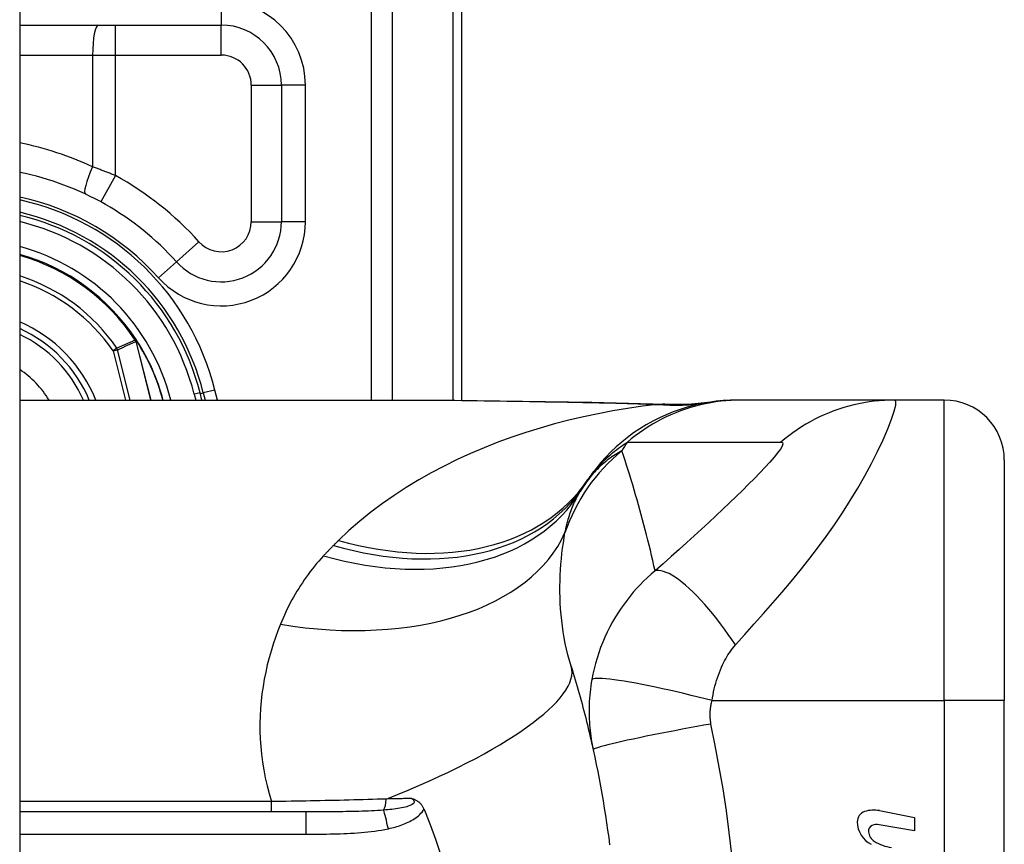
# Model space of a CAD drawing. Header units: inches. Extents: x 6 to 173, y 11 to 93.
# Tile 201 of 214: x 102.226 to 102.871, y 49.971 to 50.511. Entities that reach past the tile are written whole.
import ezdxf

# ---------------------------------------------------------------- set-up
doc = ezdxf.new("R2010")
doc.units = ezdxf.units.IN
doc.header["$MEASUREMENT"] = 0
doc.layers.add('Visible Edges(ANSI)', color=7, linetype='Continuous', lineweight=25)
doc.layers.add('Visible Tangent Edges(ANSI)', color=7, linetype='Continuous', lineweight=25)

msp = doc.modelspace()

# ---------------------------------------------------------------- linework, layer by layer
at = {"layer": 'Visible Edges(ANSI)'}
for p, q in [((102.22577, 70.61773), (102.22577, 29.13673)), ((102.51527, 50.2614), (102.51527, 50.62723)), ((102.22577, 50.50715), (102.35779, 50.50715)), ((102.39716, 50.46778), (102.39716, 50.3784)), ((102.30244, 50.3006), (102.30199, 50.30116)), ((102.3451, 50.26159), (102.34388, 50.26642)), ((102.34599, 50.26622), (102.34714, 50.26159)), ((102.22577, 50.26159), (102.48171, 50.26159)), ((102.69832, 50.26159), (102.69589, 50.26159)), ((102.79874, 50.26159), (102.69832, 50.26159)), ((102.83128, 50.26159), (102.79874, 50.26159)), ((102.87065, 50.22222), (102.87065, 50.06474)), ((102.87065, 49.69072), (102.87065, 50.06474)), ((102.41316, 49.9919), (102.22577, 49.9919)), ((102.78889, 49.99269), (102.81175, 49.98825)), ((102.81175, 49.98825), (102.81175, 49.97945)), ((102.81175, 49.97945), (102.78875, 49.98351))]:
    msp.add_line(p, q, dxfattribs=at)
at = {"layer": 'Visible Edges(ANSI)', "flags": 128}
for points in [[(102.48171, 50.26159), (102.51073, 50.26145), (102.54023, 50.26108), (102.57012, 50.26061), (102.60029, 50.26013)], [(102.69589, 50.26159), (102.69125, 50.2615), (102.68657, 50.26122), (102.68187, 50.26075), (102.67715, 50.26009), (102.67243, 50.25924), (102.66773, 50.25818), (102.66304, 50.25693), (102.6584, 50.25548), (102.6538, 50.25383), (102.64926, 50.25199), (102.64479, 50.24996), (102.64041, 50.24775), (102.63612, 50.24535), (102.63194, 50.24278), (102.62788, 50.24004), (102.62395, 50.23715), (102.62015, 50.2341), (102.61649, 50.23092), (102.61299, 50.2276), (102.60964, 50.22417), (102.60646, 50.22063), (102.60345, 50.21699), (102.6006, 50.21326), (102.59793, 50.20946)], [(102.60029, 50.26013), (102.6246, 50.25963), (102.64839, 50.25879)], [(102.64839, 50.25879), (102.66357, 50.25883), (102.67869, 50.26033)], [(102.58696, 50.08723), (102.58764, 50.08503), (102.58831, 50.08281), (102.58898, 50.0806), (102.58964, 50.07837), (102.59029, 50.07614), (102.59094, 50.0739), (102.59158, 50.07166), (102.59222, 50.06941), (102.59284, 50.06715), (102.59346, 50.06488), (102.59408, 50.06261), (102.59468, 50.06033), (102.59528, 50.05805), (102.59588, 50.05576), (102.59646, 50.05346), (102.59704, 50.05115), (102.59761, 50.04884), (102.59818, 50.04652), (102.59874, 50.0442), (102.59929, 50.04187), (102.59983, 50.03953), (102.60037, 50.03718), (102.6009, 50.03483), (102.60142, 50.03247)], [(102.60142, 50.03247), (102.60244, 50.02775), (102.60343, 50.02301), (102.60438, 50.01827), (102.60531, 50.01351), (102.6062, 50.00875), (102.60705, 50.00398), (102.60788, 49.9992), (102.60867, 49.99441), (102.60943, 49.98962), (102.61016, 49.98482), (102.61086, 49.98001), (102.61152, 49.9752), (102.61215, 49.97038)], [(102.48261, 50.00066), (102.48299, 50.00054), (102.48337, 50.00042), (102.48375, 50.00028), (102.48412, 50.00014), (102.4845, 49.99998), (102.48487, 49.99981), (102.48525, 49.99963), (102.48562, 49.99943), (102.48599, 49.99921), (102.48636, 49.99897), (102.48672, 49.99871), (102.48708, 49.99843), (102.48744, 49.99813), (102.4878, 49.9978), (102.48814, 49.99745), (102.48847, 49.99709), (102.48878, 49.99671), (102.48908, 49.99631), (102.48936, 49.99591), (102.48963, 49.99549), (102.48989, 49.99506), (102.49013, 49.99461), (102.49035, 49.99416), (102.49056, 49.99369)], [(102.49056, 49.99369), (102.49059, 49.99362), (102.49062, 49.99355), (102.49065, 49.99347), (102.49069, 49.9934), (102.49072, 49.99332), (102.49075, 49.99325), (102.49078, 49.99317), (102.49081, 49.9931), (102.49084, 49.99302), (102.49088, 49.99295), (102.49091, 49.99287), (102.49094, 49.9928), (102.49097, 49.99273), (102.491, 49.99265), (102.49104, 49.99258), (102.49107, 49.9925), (102.4911, 49.99243), (102.49113, 49.99235), (102.49116, 49.99228), (102.49119, 49.9922), (102.49123, 49.99213), (102.49126, 49.99205), (102.49129, 49.99198), (102.49132, 49.9919)], [(102.49132, 49.9919), (102.49488, 49.98302), (102.49816, 49.97398), (102.50113, 49.9648)]]:
    msp.add_lwpolyline(points, dxfattribs=at)
at = {"layer": 'Visible Edges(ANSI)'}
for centre, radius, start, end in [((102.35779, 50.46778), 0.03937, 0, 90), ((102.18928, 50.22723), 0.18701, 41.89689, 78.74974), ((102.18927, 50.22723), 0.1615, 13.97087, 76.93795), ((102.18927, 50.22723), 0.1595, 14.22405, 76.77121), ((102.35779, 50.3784), 0.03937, 221.89689, 0), ((102.18927, 50.22723), 0.1348, 33.26022, 74.29036), ((102.18927, 50.22723), 0.089, 22.70881, 65.78811), ((102.30163, 50.29983), 0.0011, 33.21896, 43.49073), ((102.18927, 50.22723), 0.13489, 14.75673, 32.87053), ((102.83128, 50.22222), 0.03937, 0, 90), ((102.69386, 50.14043), 0.11811, 146.47918, 148.69993), ((103.09044, 49.87773), 0.59381, 146.03787, 146.47918), ((102.78136, 49.98542), 0.007, 108.47479, 179.6788), ((102.78523, 49.97385), 0.0192, 79, 108.47479), ((102.79074, 49.98536), 0.01637, 179.6788, 243.95078), ((102.78564, 49.97928), 0.004, 113.54875, 186.10268), ((102.79002, 49.97975), 0.0084, 186.10268, 237.60833), ((102.78732, 49.97543), 0.0082, 79.9922, 113.54875), ((102.80169, 49.9991), 0.031, 238.55841, 260.82565)]:
    msp.add_arc(centre, radius, start, end, dxfattribs=at)
at = {"layer": 'Visible Tangent Edges(ANSI)'}
for p, q in [((102.45593, 50.81832), (102.45593, 50.26159)), ((102.46985, 50.26159), (102.46985, 50.81832)), ((102.5095, 50.62723), (102.5095, 50.26146)), ((102.35779, 50.5229), (102.35779, 50.50715)), ((102.28845, 50.48747), (102.28845, 50.50715)), ((102.35779, 50.48747), (102.35779, 50.50715)), ((102.22577, 50.48747), (102.2735, 50.48747)), ((102.2735, 50.48747), (102.2735, 50.41427)), ((102.2735, 50.48747), (102.28845, 50.48747)), ((102.28845, 50.40858), (102.28845, 50.48747)), ((102.28845, 50.48747), (102.35779, 50.48747)), ((102.37747, 50.46778), (102.39716, 50.46778)), ((102.37747, 50.46778), (102.37747, 50.3784)), ((102.4129, 50.46778), (102.39716, 50.46778)), ((102.4129, 50.3784), (102.4129, 50.46778)), ((102.28845, 50.40858), (102.279, 50.39131)), ((102.37747, 50.3784), (102.39716, 50.3784)), ((102.4129, 50.3784), (102.39716, 50.3784)), ((102.34313, 50.36526), (102.32848, 50.35211)), ((102.31676, 50.3416), (102.32848, 50.35211)), ((102.30166, 50.30095), (102.3014, 50.30078)), ((102.30199, 50.30116), (102.30166, 50.30095)), ((102.28944, 50.29551), (102.28689, 50.29377)), ((102.28689, 50.29377), (102.28988, 50.29453)), ((102.29823, 50.26159), (102.28988, 50.29453)), ((102.30167, 50.30043), (102.3018, 50.3005)), ((102.30187, 50.29987), (102.30202, 50.2999)), ((102.30187, 50.29987), (102.31157, 50.26159)), ((102.31173, 50.26159), (102.30202, 50.2999)), ((102.30256, 50.30044), (102.30239, 50.30033)), ((102.28689, 50.29377), (102.29505, 50.26159)), ((102.34388, 50.26642), (102.34006, 50.26545)), ((102.34006, 50.26545), (102.34104, 50.26159)), ((102.34405, 50.26574), (102.34599, 50.26622)), ((102.35363, 50.26812), (102.34599, 50.26622)), ((102.35526, 50.26159), (102.35363, 50.26812)), ((102.83128, 50.06474), (102.83128, 50.26159)), ((102.6792, 50.06474), (102.83128, 50.06474)), ((102.83128, 50.06474), (102.83128, 49.69072)), ((102.87065, 50.06474), (102.83128, 50.06474)), ((102.39072, 49.99865), (102.22577, 49.99865)), ((102.39072, 49.9919), (102.39072, 49.99865)), ((102.41316, 49.9919), (102.41316, 49.97733)), ((102.22577, 49.97733), (102.41316, 49.97733))]:
    msp.add_line(p, q, dxfattribs=at)
at = {"layer": 'Visible Tangent Edges(ANSI)', "flags": 128}
for points in [[(102.28845, 50.40858), (102.28783, 50.40883), (102.28722, 50.40908), (102.2866, 50.40933), (102.28598, 50.40958), (102.28536, 50.40983), (102.28474, 50.41007), (102.28412, 50.41032), (102.2835, 50.41056), (102.28288, 50.4108), (102.28225, 50.41104), (102.28163, 50.41128), (102.28101, 50.41152), (102.28038, 50.41176), (102.27976, 50.412), (102.27913, 50.41223), (102.27851, 50.41246), (102.27788, 50.41269), (102.27726, 50.41292), (102.27663, 50.41315), (102.27601, 50.41338), (102.27538, 50.41361), (102.27475, 50.41383), (102.27413, 50.41405), (102.2735, 50.41427)], [(102.30166, 50.30095), (102.30166, 50.30093), (102.30165, 50.3009), (102.30165, 50.30088), (102.30165, 50.30086), (102.30164, 50.30084), (102.30164, 50.30082), (102.30164, 50.3008), (102.30164, 50.30078), (102.30164, 50.30076), (102.30164, 50.30073), (102.30164, 50.30071), (102.30164, 50.30069), (102.30164, 50.30067), (102.30164, 50.30065), (102.30164, 50.30063), (102.30164, 50.3006), (102.30164, 50.30058), (102.30164, 50.30056), (102.30164, 50.30054), (102.30165, 50.30052), (102.30165, 50.30049), (102.30166, 50.30047), (102.30166, 50.30045), (102.30167, 50.30043)], [(102.3018, 50.3005), (102.3018, 50.30051), (102.30179, 50.30053), (102.30178, 50.30055), (102.30177, 50.30057), (102.30176, 50.30059), (102.30176, 50.3006), (102.30175, 50.30062), (102.30174, 50.30064), (102.30174, 50.30066), (102.30173, 50.30068), (102.30172, 50.3007), (102.30172, 50.30072), (102.30171, 50.30074), (102.30171, 50.30075), (102.3017, 50.30077), (102.3017, 50.30079), (102.30169, 50.30081), (102.30169, 50.30083), (102.30168, 50.30085), (102.30168, 50.30087), (102.30167, 50.30089), (102.30167, 50.30091), (102.30166, 50.30093), (102.30166, 50.30095)], [(102.30244, 50.3006), (102.30241, 50.30062), (102.30238, 50.30065), (102.30235, 50.30067), (102.30232, 50.3007), (102.30229, 50.30072), (102.30226, 50.30074), (102.30223, 50.30076), (102.3022, 50.30077), (102.30217, 50.30079), (102.30213, 50.3008), (102.3021, 50.30082), (102.30207, 50.30083), (102.30204, 50.30084), (102.302, 50.30086), (102.30197, 50.30087), (102.30193, 50.30088), (102.3019, 50.30089), (102.30187, 50.3009), (102.30183, 50.3009), (102.3018, 50.30091), (102.30176, 50.30092), (102.30173, 50.30093), (102.30169, 50.30094), (102.30166, 50.30095)], [(102.30166, 50.30095), (102.30169, 50.30092), (102.30172, 50.3009), (102.30176, 50.30088), (102.30179, 50.30086), (102.30182, 50.30083), (102.30186, 50.30081), (102.30189, 50.30079), (102.30192, 50.30076), (102.30196, 50.30074), (102.30199, 50.30072), (102.30202, 50.30069), (102.30205, 50.30067), (102.30208, 50.30065), (102.30212, 50.30062), (102.30215, 50.3006), (102.30218, 50.30057), (102.30221, 50.30054), (102.30224, 50.30052), (102.30227, 50.30049), (102.30229, 50.30046), (102.30232, 50.30043), (102.30235, 50.3004), (102.30237, 50.30037), (102.30239, 50.30033)], [(102.3014, 50.30078), (102.3009, 50.30056), (102.3004, 50.30034), (102.2999, 50.30013), (102.29941, 50.29991), (102.29891, 50.29969), (102.29841, 50.29947), (102.29791, 50.29925), (102.29741, 50.29903), (102.29691, 50.29882), (102.29641, 50.2986), (102.29591, 50.29838), (102.29542, 50.29816), (102.29492, 50.29794), (102.29442, 50.29772), (102.29392, 50.2975), (102.29342, 50.29728), (102.29292, 50.29706), (102.29243, 50.29684), (102.29193, 50.29662), (102.29143, 50.2964), (102.29093, 50.29618), (102.29043, 50.29596), (102.28994, 50.29573), (102.28944, 50.29551)], [(102.28988, 50.29453), (102.29038, 50.29476), (102.29088, 50.29498), (102.29138, 50.29521), (102.29188, 50.29543), (102.29237, 50.29565), (102.29287, 50.29588), (102.29337, 50.2961), (102.29387, 50.29632), (102.29437, 50.29655), (102.29487, 50.29677), (102.29537, 50.29699), (102.29587, 50.29721), (102.29637, 50.29744), (102.29687, 50.29766), (102.29737, 50.29788), (102.29787, 50.2981), (102.29837, 50.29832), (102.29887, 50.29854), (102.29937, 50.29876), (102.29987, 50.29899), (102.30037, 50.29921), (102.30087, 50.29943), (102.30137, 50.29965), (102.30187, 50.29987)], [(102.3014, 50.30078), (102.30141, 50.30076), (102.30142, 50.30075), (102.30143, 50.30073), (102.30144, 50.30072), (102.30145, 50.3007), (102.30146, 50.30069), (102.30147, 50.30067), (102.30148, 50.30066), (102.3015, 50.30064), (102.30151, 50.30063), (102.30152, 50.30061), (102.30153, 50.3006), (102.30154, 50.30058), (102.30155, 50.30057), (102.30156, 50.30055), (102.30157, 50.30054), (102.30158, 50.30053), (102.3016, 50.30051), (102.30161, 50.3005), (102.30162, 50.30048), (102.30163, 50.30047), (102.30164, 50.30046), (102.30165, 50.30044), (102.30167, 50.30043)], [(102.30167, 50.30043), (102.30168, 50.30041), (102.30169, 50.30038), (102.3017, 50.30036), (102.30171, 50.30034), (102.30172, 50.30032), (102.30173, 50.30029), (102.30174, 50.30027), (102.30174, 50.30025), (102.30175, 50.30022), (102.30176, 50.3002), (102.30177, 50.30018), (102.30178, 50.30015), (102.30179, 50.30013), (102.3018, 50.30011), (102.3018, 50.30008), (102.30181, 50.30006), (102.30182, 50.30003), (102.30183, 50.30001), (102.30183, 50.29999), (102.30184, 50.29996), (102.30185, 50.29994), (102.30185, 50.29992), (102.30186, 50.29989), (102.30187, 50.29987)], [(102.30202, 50.2999), (102.30201, 50.29993), (102.302, 50.29996), (102.302, 50.29998), (102.30199, 50.30001), (102.30198, 50.30003), (102.30197, 50.30006), (102.30197, 50.30008), (102.30196, 50.30011), (102.30195, 50.30013), (102.30194, 50.30016), (102.30193, 50.30018), (102.30192, 50.30021), (102.30192, 50.30023), (102.30191, 50.30025), (102.3019, 50.30028), (102.30189, 50.3003), (102.30188, 50.30033), (102.30187, 50.30035), (102.30186, 50.30038), (102.30185, 50.3004), (102.30184, 50.30042), (102.30183, 50.30045), (102.30182, 50.30047), (102.3018, 50.3005)], [(102.64333, 50.25867), (102.6336, 50.25748), (102.6239, 50.25608), (102.61422, 50.25447), (102.60458, 50.25265), (102.59499, 50.25061), (102.58545, 50.24837), (102.57599, 50.24591), (102.56659, 50.24324), (102.55729, 50.24034), (102.54807, 50.23724), (102.53897, 50.23391), (102.52998, 50.23036), (102.52112, 50.22659), (102.51239, 50.2226), (102.5038, 50.21838), (102.49536, 50.21394), (102.48708, 50.20926), (102.47897, 50.20434), (102.47103, 50.19917), (102.46329, 50.19377), (102.45577, 50.18812), (102.44847, 50.18222), (102.44143, 50.17608), (102.43466, 50.1697)], [(102.48171, 50.26159), (102.48649, 50.26158), (102.49128, 50.26157), (102.49608, 50.26154), (102.5009, 50.26151), (102.50573, 50.26147), (102.51057, 50.26142), (102.51543, 50.26137), (102.5203, 50.26131), (102.52518, 50.26124), (102.53008, 50.26117), (102.53499, 50.26109), (102.53991, 50.26102), (102.54484, 50.26093), (102.54978, 50.26085), (102.55473, 50.26076), (102.55969, 50.26067), (102.56466, 50.26058), (102.56964, 50.26049), (102.57463, 50.2604), (102.57963, 50.26031), (102.58463, 50.26023), (102.58965, 50.26014), (102.59467, 50.26005), (102.5997, 50.25997)], [(102.60029, 50.26013), (102.60027, 50.26013), (102.60024, 50.26013), (102.60022, 50.26013), (102.60019, 50.26012), (102.60017, 50.26012), (102.60014, 50.26012), (102.60012, 50.26012), (102.60009, 50.26011), (102.60007, 50.26011), (102.60004, 50.2601), (102.60002, 50.2601), (102.59999, 50.26009), (102.59997, 50.26008), (102.59995, 50.26007), (102.59992, 50.26007), (102.5999, 50.26006), (102.59987, 50.26005), (102.59985, 50.26004), (102.59982, 50.26003), (102.5998, 50.26002), (102.59978, 50.26), (102.59975, 50.25999), (102.59973, 50.25998), (102.5997, 50.25997)], [(102.5997, 50.25997), (102.60155, 50.25993), (102.6034, 50.2599), (102.60525, 50.25987), (102.60709, 50.25983), (102.60893, 50.25979), (102.61077, 50.25975), (102.6126, 50.25971), (102.61444, 50.25967), (102.61627, 50.25962), (102.61809, 50.25957), (102.61992, 50.25952), (102.62174, 50.25947), (102.62356, 50.25942), (102.62537, 50.25936), (102.62719, 50.2593), (102.62899, 50.25924), (102.6308, 50.25918), (102.6326, 50.25911), (102.6344, 50.25905), (102.63619, 50.25898), (102.63798, 50.2589), (102.63977, 50.25883), (102.64155, 50.25875), (102.64333, 50.25867)], [(102.69832, 50.26159), (102.695, 50.26154), (102.69168, 50.2614), (102.68834, 50.26115), (102.685, 50.26081), (102.68167, 50.26037), (102.67833, 50.25983), (102.67501, 50.25918), (102.67169, 50.25844), (102.6684, 50.2576), (102.66512, 50.25666), (102.66187, 50.25562), (102.65865, 50.25448), (102.65547, 50.25325), (102.65232, 50.25192), (102.64922, 50.25051), (102.64616, 50.249), (102.64315, 50.2474), (102.64019, 50.24572), (102.6373, 50.24396), (102.63446, 50.24212), (102.63168, 50.2402), (102.62897, 50.23821), (102.62633, 50.23615), (102.62376, 50.23402)], [(102.64631, 50.25877), (102.64624, 50.25876), (102.64617, 50.25876), (102.64609, 50.25875), (102.646, 50.25875), (102.64592, 50.25875), (102.64582, 50.25874), (102.64572, 50.25874), (102.64562, 50.25873), (102.64551, 50.25873), (102.6454, 50.25873), (102.64528, 50.25872), (102.64516, 50.25872), (102.64503, 50.25871), (102.64489, 50.25871), (102.64476, 50.25871), (102.64462, 50.2587), (102.64447, 50.2587), (102.64432, 50.25869), (102.64416, 50.25869), (102.64401, 50.25869), (102.64384, 50.25868), (102.64368, 50.25868), (102.64351, 50.25867), (102.64333, 50.25867)], [(102.64839, 50.25879), (102.64831, 50.25879), (102.64822, 50.25879), (102.64813, 50.2588), (102.64805, 50.2588), (102.64796, 50.2588), (102.64787, 50.2588), (102.64778, 50.2588), (102.6477, 50.2588), (102.64761, 50.25881), (102.64752, 50.25881), (102.64743, 50.25881), (102.64735, 50.2588), (102.64726, 50.2588), (102.64717, 50.2588), (102.64709, 50.2588), (102.647, 50.2588), (102.64691, 50.2588), (102.64683, 50.25879), (102.64674, 50.25879), (102.64665, 50.25878), (102.64657, 50.25878), (102.64648, 50.25878), (102.64639, 50.25877), (102.64631, 50.25877)], [(102.69461, 50.1012), (102.70075, 50.10807), (102.70692, 50.115), (102.71303, 50.12188), (102.71907, 50.12877), (102.72506, 50.13571), (102.731, 50.14275), (102.73687, 50.14991), (102.74265, 50.15719), (102.74834, 50.16461), (102.7539, 50.17217), (102.75934, 50.17988), (102.76463, 50.18774), (102.76974, 50.19572), (102.77465, 50.2038), (102.77931, 50.21192), (102.78368, 50.22), (102.7877, 50.22793), (102.79129, 50.23554), (102.79436, 50.24265), (102.79683, 50.24899), (102.79857, 50.2543), (102.7995, 50.25829), (102.79956, 50.26076), (102.79874, 50.26159)], [(102.79874, 50.26159), (102.79542, 50.26154), (102.7921, 50.2614), (102.78876, 50.26115), (102.78542, 50.26081), (102.78208, 50.26037), (102.77875, 50.25983), (102.77542, 50.25919), (102.77211, 50.25844), (102.76881, 50.2576), (102.76554, 50.25666), (102.76229, 50.25563), (102.75908, 50.25449), (102.7559, 50.25326), (102.75275, 50.25194), (102.74966, 50.25052), (102.7466, 50.24901), (102.7436, 50.24742), (102.74065, 50.24574), (102.73776, 50.24398), (102.73493, 50.24214), (102.73217, 50.24022), (102.72947, 50.23824), (102.72683, 50.23618), (102.72428, 50.23405)], [(102.59793, 50.20946), (102.59866, 50.21052), (102.59941, 50.21157), (102.60019, 50.21262), (102.60099, 50.21367), (102.60182, 50.21471), (102.60267, 50.21575), (102.60356, 50.21679), (102.60447, 50.21782), (102.60541, 50.21885), (102.60639, 50.21988), (102.60739, 50.22091), (102.60842, 50.22194), (102.60949, 50.22296), (102.6106, 50.22398), (102.61174, 50.225), (102.61291, 50.22601), (102.61413, 50.22702), (102.61538, 50.22803), (102.61667, 50.22904), (102.618, 50.23004), (102.61937, 50.23104), (102.62079, 50.23204), (102.62225, 50.23303), (102.62376, 50.23402)], [(102.62376, 50.23402), (102.62796, 50.23402), (102.63216, 50.23402), (102.63634, 50.23402), (102.64052, 50.23402), (102.64471, 50.23402), (102.6489, 50.23402), (102.65308, 50.23402), (102.65727, 50.23402), (102.66145, 50.23402), (102.66564, 50.23402), (102.66982, 50.23402), (102.67401, 50.23402), (102.6782, 50.23402), (102.68238, 50.23402), (102.68657, 50.23402), (102.69075, 50.23402), (102.69494, 50.23402), (102.69912, 50.23402), (102.70331, 50.23402), (102.7075, 50.23402), (102.71168, 50.23402), (102.71588, 50.23402), (102.72005, 50.234), (102.72428, 50.23405)], [(102.72428, 50.23405), (102.72532, 50.2338), (102.72561, 50.23293), (102.72514, 50.23145), (102.72397, 50.22944), (102.72218, 50.22696), (102.71986, 50.2241), (102.71711, 50.22095), (102.71401, 50.21756), (102.71062, 50.21398), (102.70699, 50.21025), (102.70316, 50.2064), (102.69916, 50.20244), (102.69501, 50.1984), (102.69072, 50.19427), (102.68632, 50.19008), (102.6818, 50.18582), (102.67716, 50.18149), (102.67242, 50.17711), (102.66759, 50.17268), (102.66267, 50.1682), (102.65765, 50.16367), (102.65251, 50.15907), (102.64724, 50.1544), (102.64193, 50.14972)], [(102.62019, 50.22835), (102.61908, 50.22774), (102.61798, 50.22711), (102.61689, 50.22646), (102.6158, 50.22578), (102.61471, 50.22507), (102.61363, 50.22434), (102.61255, 50.22358), (102.61148, 50.22279), (102.61041, 50.22197), (102.60935, 50.22113), (102.6083, 50.22025), (102.60725, 50.21934), (102.60621, 50.2184), (102.60518, 50.21743), (102.60416, 50.21642), (102.60314, 50.21538), (102.60214, 50.21431), (102.60114, 50.2132), (102.60015, 50.21204), (102.59918, 50.21085), (102.59821, 50.20962), (102.59726, 50.20834), (102.59632, 50.20702), (102.59539, 50.20566)], [(102.64193, 50.14972), (102.64117, 50.15312), (102.64039, 50.1565), (102.63961, 50.15987), (102.63881, 50.16324), (102.638, 50.16659), (102.63717, 50.16993), (102.63634, 50.17327), (102.63549, 50.17659), (102.63462, 50.1799), (102.63375, 50.1832), (102.63286, 50.18649), (102.63196, 50.18977), (102.63105, 50.19304), (102.63012, 50.1963), (102.62919, 50.19955), (102.62824, 50.20279), (102.62727, 50.20602), (102.6263, 50.20924), (102.62531, 50.21245), (102.62431, 50.21565), (102.6233, 50.21884), (102.62227, 50.22202), (102.62124, 50.22519), (102.62019, 50.22835)], [(102.58291, 50.17474), (102.58318, 50.17604), (102.58346, 50.17732), (102.58375, 50.1786), (102.58406, 50.17985), (102.58438, 50.18109), (102.58471, 50.18232), (102.58506, 50.18353), (102.58542, 50.18472), (102.58579, 50.1859), (102.58617, 50.18707), (102.58657, 50.18822), (102.58698, 50.18935), (102.5874, 50.19047), (102.58784, 50.19158), (102.58829, 50.19266), (102.58875, 50.19374), (102.58923, 50.1948), (102.58972, 50.19584), (102.59022, 50.19687), (102.59074, 50.19789), (102.59127, 50.19888), (102.59181, 50.19987), (102.59237, 50.20084), (102.59294, 50.20179)], [(102.58696, 50.08723), (102.58586, 50.09092), (102.58486, 50.09464), (102.58395, 50.09838), (102.58313, 50.10214), (102.5824, 50.10592), (102.58176, 50.1097), (102.58121, 50.11348), (102.58074, 50.11727), (102.58035, 50.12103), (102.58005, 50.12478), (102.57983, 50.12852), (102.57968, 50.13223), (102.57961, 50.13592), (102.5796, 50.1396), (102.57967, 50.14324), (102.5798, 50.14687), (102.57999, 50.15047), (102.58025, 50.15404), (102.58056, 50.15758), (102.58093, 50.16109), (102.58135, 50.16456), (102.58183, 50.16799), (102.58235, 50.17139), (102.58291, 50.17474)], [(102.43128, 50.16635), (102.431, 50.16607), (102.43072, 50.1658), (102.43045, 50.16552), (102.43017, 50.16524), (102.42989, 50.16496), (102.42962, 50.16467), (102.42934, 50.16439), (102.42907, 50.16411), (102.42879, 50.16383), (102.42852, 50.16355), (102.42824, 50.16326), (102.42797, 50.16298), (102.4277, 50.1627), (102.42743, 50.16241), (102.42715, 50.16213), (102.42688, 50.16184), (102.42661, 50.16155), (102.42634, 50.16127), (102.42608, 50.16098), (102.42581, 50.16069), (102.42554, 50.16041), (102.42527, 50.16012), (102.425, 50.15983), (102.42474, 50.15954)], [(102.43466, 50.1697), (102.43452, 50.16956), (102.43438, 50.16942), (102.43424, 50.16929), (102.4341, 50.16915), (102.43396, 50.16901), (102.43382, 50.16887), (102.43368, 50.16873), (102.43354, 50.16859), (102.43339, 50.16845), (102.43325, 50.16831), (102.43311, 50.16817), (102.43297, 50.16803), (102.43283, 50.16789), (102.43269, 50.16775), (102.43255, 50.16761), (102.43241, 50.16748), (102.43227, 50.16734), (102.43213, 50.1672), (102.43199, 50.16706), (102.43184, 50.16691), (102.4317, 50.16677), (102.43156, 50.16663), (102.43142, 50.16649), (102.43128, 50.16635)], [(102.42474, 50.15954), (102.42322, 50.15786), (102.42173, 50.15617), (102.42027, 50.15445), (102.41884, 50.15272), (102.41745, 50.15097), (102.41608, 50.14921), (102.41474, 50.14743), (102.41344, 50.14563), (102.41216, 50.14381), (102.41091, 50.14198), (102.4097, 50.14014), (102.40851, 50.13827), (102.40735, 50.1364), (102.40623, 50.1345), (102.40513, 50.13259), (102.40406, 50.13067), (102.40302, 50.12873), (102.40201, 50.12678), (102.40102, 50.12481), (102.40007, 50.12282), (102.39914, 50.12082), (102.39824, 50.11881), (102.39737, 50.11678), (102.39653, 50.11474)], [(102.64193, 50.14972), (102.63932, 50.1475), (102.63681, 50.14522), (102.63439, 50.1429), (102.63206, 50.14053), (102.6298, 50.13812), (102.62764, 50.13567), (102.62555, 50.13317), (102.62353, 50.13062), (102.62159, 50.12802), (102.61972, 50.12537), (102.61788, 50.12261), (102.61598, 50.11957), (102.61405, 50.11628), (102.61226, 50.11298), (102.61061, 50.10968), (102.60905, 50.10634), (102.6076, 50.10295), (102.60625, 50.09952), (102.60502, 50.09606), (102.60389, 50.09257), (102.60287, 50.08906), (102.60197, 50.08554), (102.60118, 50.08201), (102.60049, 50.07848)], [(102.69461, 50.1012), (102.69225, 50.10468), (102.68983, 50.10815), (102.68735, 50.11159), (102.68483, 50.11498), (102.68227, 50.1183), (102.67968, 50.12154), (102.67707, 50.12467), (102.67446, 50.12769), (102.67187, 50.13056), (102.6693, 50.13328), (102.66676, 50.13583), (102.66427, 50.13819), (102.66185, 50.14035), (102.6595, 50.1423), (102.65723, 50.14404), (102.65506, 50.14556), (102.65299, 50.14685), (102.65104, 50.14792), (102.6492, 50.14875), (102.64749, 50.14937), (102.6459, 50.14977), (102.64445, 50.14995), (102.64312, 50.14993), (102.64193, 50.14972)], [(102.39653, 50.11474), (102.39485, 50.11045), (102.39327, 50.1061), (102.39178, 50.10168), (102.39039, 50.09721), (102.38911, 50.09268), (102.38794, 50.0881), (102.38688, 50.08347), (102.38595, 50.07878), (102.38514, 50.07405), (102.38445, 50.06928), (102.3839, 50.06446), (102.38349, 50.0596), (102.38321, 50.0547), (102.38308, 50.04976), (102.38311, 50.04478), (102.38328, 50.03976), (102.38361, 50.03471), (102.38411, 50.02963), (102.38477, 50.02451), (102.38561, 50.01936), (102.38662, 50.01419), (102.3878, 50.00901), (102.38917, 50.00383), (102.39072, 49.99865)], [(102.6792, 50.06474), (102.67952, 50.06666), (102.67987, 50.06858), (102.68026, 50.07048), (102.6807, 50.07237), (102.68116, 50.07424), (102.68166, 50.07609), (102.6822, 50.07791), (102.68277, 50.0797), (102.68337, 50.08146), (102.68401, 50.08318), (102.68468, 50.0849), (102.6854, 50.0866), (102.6861, 50.08816), (102.68679, 50.08955), (102.68748, 50.09087), (102.68819, 50.09216), (102.68892, 50.09341), (102.68967, 50.09463), (102.69044, 50.09581), (102.69123, 50.09696), (102.69205, 50.09807), (102.69288, 50.09915), (102.69373, 50.10019), (102.69461, 50.1012)], [(102.60049, 50.07848), (102.60015, 50.0764), (102.59983, 50.07434), (102.59956, 50.07229), (102.59933, 50.07027), (102.59913, 50.06825), (102.59897, 50.06622), (102.59885, 50.06418), (102.59875, 50.06219), (102.5987, 50.06025), (102.59867, 50.05833), (102.59868, 50.05642), (102.59872, 50.05454), (102.59878, 50.05267), (102.59888, 50.05081), (102.59901, 50.04895), (102.59916, 50.04709), (102.59934, 50.04524), (102.59955, 50.0434), (102.59979, 50.04156), (102.60006, 50.03973), (102.60036, 50.0379), (102.60069, 50.03609), (102.60104, 50.03428), (102.60142, 50.03247)], [(102.6792, 50.06474), (102.6747, 50.0659), (102.67012, 50.06706), (102.66547, 50.06821), (102.66078, 50.06934), (102.65607, 50.07045), (102.65138, 50.07152), (102.64674, 50.07255), (102.64218, 50.07354), (102.63774, 50.07446), (102.63343, 50.07532), (102.62931, 50.0761), (102.62539, 50.07681), (102.6217, 50.07743), (102.61827, 50.07796), (102.61511, 50.07841), (102.61225, 50.07876), (102.6097, 50.07902), (102.60746, 50.07919), (102.60553, 50.07927), (102.60392, 50.07927), (102.60262, 50.07918), (102.60163, 50.07901), (102.60092, 50.07878), (102.60049, 50.07848)], [(102.67854, 50.04941), (102.67843, 50.05002), (102.67834, 50.05063), (102.67826, 50.05125), (102.67819, 50.05187), (102.67813, 50.05249), (102.67809, 50.05311), (102.67805, 50.05373), (102.67802, 50.05435), (102.67801, 50.05498), (102.67801, 50.0556), (102.67801, 50.05623), (102.67803, 50.05685), (102.67806, 50.05748), (102.6781, 50.05812), (102.67816, 50.05876), (102.67822, 50.0594), (102.6783, 50.06006), (102.67839, 50.06073), (102.67849, 50.0614), (102.67861, 50.06206), (102.67873, 50.06273), (102.67888, 50.06339), (102.67903, 50.06407), (102.6792, 50.06474)], [(102.67854, 50.04941), (102.6739, 50.04858), (102.66918, 50.04773), (102.6644, 50.04686), (102.65958, 50.04597), (102.65475, 50.04506), (102.64995, 50.04414), (102.64522, 50.04321), (102.64058, 50.04229), (102.63608, 50.04138), (102.63174, 50.04049), (102.62762, 50.03961), (102.62372, 50.03877), (102.62009, 50.03796), (102.61675, 50.03719), (102.61372, 50.03647), (102.61102, 50.0358), (102.60865, 50.03518), (102.60662, 50.03462), (102.60494, 50.03412), (102.6036, 50.03367), (102.60259, 50.03329), (102.6019, 50.03296), (102.60152, 50.03269), (102.60142, 50.03247)], [(102.69216, 49.96405), (102.69051, 49.97837), (102.68859, 49.99265), (102.68642, 50.0069), (102.68398, 50.02111), (102.68128, 50.03527), (102.67854, 50.04941)], [(102.46586, 50.00032), (102.46287, 50.00022), (102.45985, 50.00013), (102.45682, 50.00003), (102.45378, 49.99994), (102.45072, 49.99986), (102.44765, 49.99977), (102.44456, 49.99969), (102.44147, 49.99961), (102.43836, 49.99953), (102.43524, 49.99945), (102.43211, 49.99938), (102.42897, 49.99931), (102.42582, 49.99924), (102.42267, 49.99918), (102.4195, 49.99911), (102.41632, 49.99905), (102.41314, 49.99899), (102.40994, 49.99894), (102.40675, 49.99888), (102.40355, 49.99883), (102.40034, 49.99878), (102.39713, 49.99873), (102.39393, 49.99869), (102.39072, 49.99865)], [(102.48261, 50.00066), (102.48322, 50.00019), (102.48369, 49.99969), (102.484, 49.99919), (102.48414, 49.99867), (102.48407, 49.99816), (102.48381, 49.99767), (102.48337, 49.9972), (102.48278, 49.99675), (102.48205, 49.99634), (102.4812, 49.99597), (102.48026, 49.99562), (102.47924, 49.9953), (102.47817, 49.99501), (102.47705, 49.99475), (102.47589, 49.99451), (102.47468, 49.99428), (102.47344, 49.99408), (102.47217, 49.99389), (102.47087, 49.99371), (102.46955, 49.99355), (102.4682, 49.9934), (102.46684, 49.99327), (102.46547, 49.99314), (102.46409, 49.99303)], [(102.48261, 50.00066), (102.48192, 50.00065), (102.48123, 50.00063), (102.48054, 50.00062), (102.47985, 50.00061), (102.47916, 50.00059), (102.47846, 50.00058), (102.47777, 50.00056), (102.47707, 50.00055), (102.47638, 50.00054), (102.47568, 50.00052), (102.47499, 50.00051), (102.47429, 50.00049), (102.47359, 50.00048), (102.47289, 50.00046), (102.47219, 50.00045), (102.47149, 50.00044), (102.47079, 50.00042), (102.47009, 50.00041), (102.46939, 50.00039), (102.46868, 50.00038), (102.46798, 50.00036), (102.46727, 50.00035), (102.46657, 50.00033), (102.46586, 50.00032)], [(102.46409, 49.99303), (102.46214, 49.99288), (102.46016, 49.99275), (102.45817, 49.99263), (102.45615, 49.99253), (102.45412, 49.99244), (102.45207, 49.99236), (102.45, 49.99229), (102.44792, 49.99223), (102.44583, 49.99217), (102.44372, 49.99212), (102.4416, 49.99208), (102.43947, 49.99205), (102.43733, 49.99202), (102.43518, 49.99199), (102.43302, 49.99197), (102.43085, 49.99195), (102.42867, 49.99194), (102.42648, 49.99193), (102.42428, 49.99192), (102.42207, 49.99191), (102.41985, 49.99191), (102.41763, 49.99191), (102.4154, 49.9919), (102.41316, 49.9919)], [(102.46722, 49.98088), (102.46833, 49.98113), (102.46943, 49.9814), (102.47054, 49.98168), (102.47164, 49.98198), (102.47274, 49.9823), (102.47384, 49.98263), (102.47492, 49.98299), (102.476, 49.98337), (102.47708, 49.98376), (102.47814, 49.98419), (102.47918, 49.98463), (102.48022, 49.98511), (102.48123, 49.98561), (102.48224, 49.98614), (102.48322, 49.98671), (102.48418, 49.98731), (102.48512, 49.98794), (102.48603, 49.98862), (102.48691, 49.98935), (102.48775, 49.99012), (102.48855, 49.99094), (102.48929, 49.99181), (102.48996, 49.99273), (102.49056, 49.99369)], [(102.41316, 49.97733), (102.41542, 49.97733), (102.41768, 49.97733), (102.41994, 49.97734), (102.4222, 49.97735), (102.42446, 49.97737), (102.42672, 49.9774), (102.42898, 49.97744), (102.43124, 49.97748), (102.4335, 49.97753), (102.43576, 49.9776), (102.43802, 49.97768), (102.44028, 49.97778), (102.44254, 49.97789), (102.4448, 49.97802), (102.44705, 49.97817), (102.44931, 49.97834), (102.45157, 49.97854), (102.45382, 49.97877), (102.45607, 49.97902), (102.45832, 49.97931), (102.46055, 49.97964), (102.46279, 49.98001), (102.46501, 49.98042), (102.46722, 49.98088)]]:
    msp.add_lwpolyline(points, dxfattribs=at)
at = {"layer": 'Visible Tangent Edges(ANSI)'}
for centre, radius, start, end in [((102.35779, 50.46778), 0.05512, 0, 90), ((102.35779, 50.46778), 0.01969, 0, 90), ((102.18555, 50.22723), 0.20669, 64.81439, 78.77922), ((102.18928, 50.22723), 0.20669, 41.89689, 61.329), ((102.18928, 50.22723), 0.17126, 41.89689, 77.69976), ((102.18927, 50.22723), 0.16937, 13.97087, 77.55517), ((102.18927, 50.22723), 0.15556, 14.22405, 76.43009), ((102.35779, 50.3784), 0.05512, 221.89689, 0), ((102.35779, 50.3784), 0.01969, 221.89689, 0), ((102.18927, 50.22723), 0.1397, 14.23803, 74.85384), ((102.18927, 50.22723), 0.1341, 33.26022, 74.20592), ((102.18927, 50.22723), 0.12123, 34.28046, 72.47775), ((102.18927, 50.22723), 0.11814, 34.28046, 72.00427), ((102.18927, 50.22723), 0.09294, 21.69676, 66.87496), ((102.18927, 50.22723), 0.08547, 23.70306, 64.71918), ((102.18927, 50.22723), 0.13469, 14.77879, 32.87053), ((102.18927, 50.22723), 0.06549, 31.64463, 56.12703), ((102.99104, 49.99845), 0.43633, 147.32435, 148.20432)]:
    msp.add_arc(centre, radius, start, end, dxfattribs=at)
for centre, major_axis, ratio, start_param, end_param in [((102.27724, 50.48747), (0, 0.01969), 0.189796, 0, 1.570796), ((102.27724, 50.41427), (-0.00838, -0.01781), 0.172316, 4.793245, 6.283185), ((102.28689, 50.29377), (-0.00162, 0.00359), 0.779727, 4.57537, 4.849408), ((102.64333, 50.45402), (0.03285, -0.19409), 0.802573, 6.07533, 6.283185), ((102.65002, 50.45508), (0.02867, -0.19475), 0.91694, 6.10346, 6.283185), ((102.69474, 50.13781), (0.11201, 0.03746), 0.992002, 1.934247, 2.496049), ((102.43128, 50.31437), (0.16411, -0.10871), 0.689059, 5.140584, 6.283185), ((102.43466, 50.31943), (0.16327, -0.10997), 0.696909, 5.151259, 6.283185), ((102.42474, 50.30406), (0.1682, -0.10227), 0.678602, 5.103708, 6.283185), ((102.39653, 50.23629), (0.19017, -0.05083), 0.604241, 4.872507, 6.187736), ((102.39897, 50.02884), (0.18799, 0.05839), 0.249251, 4.997807, 6.283185), ((102.46252, 50.00175), (0, 0.00984), 0.343453, 3.624092, 4.566988), ((102.46722, 49.97559), (0.00402, -0.01927), 0.056853, 1.836987, 2.689915)]:
    msp.add_ellipse(centre, major_axis=major_axis, ratio=ratio, start_param=start_param, end_param=end_param, dxfattribs=at)

doc.saveas('drawing.dxf')
